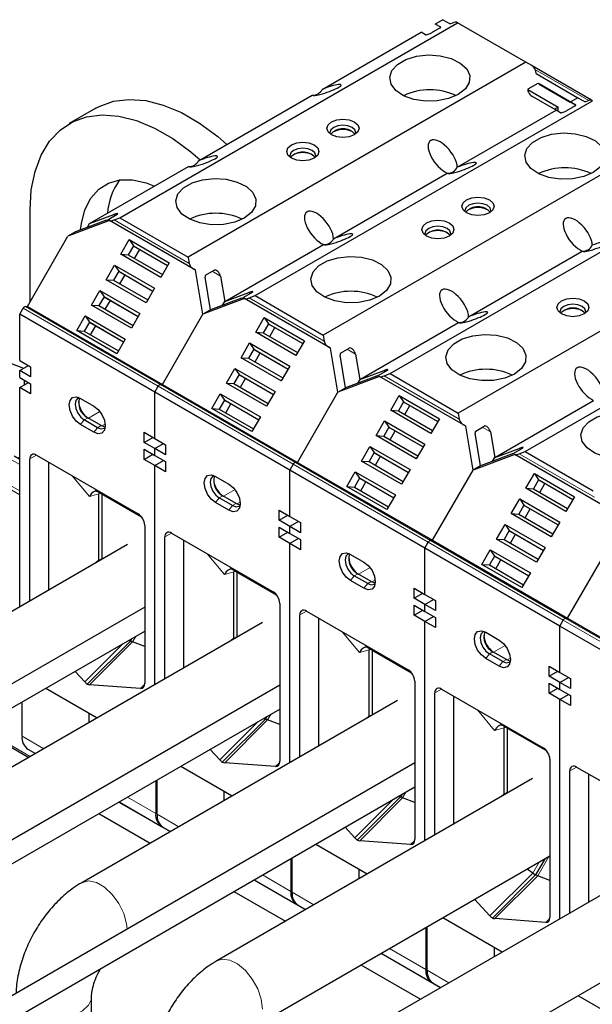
# Model space of a CAD drawing. Header units: millimetres. Extents: x 5 to 418, y 2 to 292.
# Tile 33 of 41: x 348 to 360, y 124 to 145. Entities that reach past the tile are written whole.
import ezdxf

# ---------------------------------------------------------------- set-up
doc = ezdxf.new("R2010")
doc.units = ezdxf.units.MM

msp = doc.modelspace()

# ---------------------------------------------------------------- linework, layer by layer
at = {"color": 7, "linetype": 'Continuous', "lineweight": 25}
for p, q in [((357.1412, 144.5827), (356.9812, 144.4903)), ((357.1412, 144.5827), (357.2966, 144.493)), ((357.4533, 144.5182), (357.431, 144.531)), ((350.3114, 140.3953), (357.4533, 144.5182)), ((354.5895, 143.1096), (356.6811, 144.3171)), ((356.7717, 144.2648), (356.6811, 144.3171)), ((357.085, 144.4104), (356.9032, 144.3054)), ((357.0971, 144.4234), (356.9812, 144.4903)), ((357.0976, 144.4231), (356.9812, 144.4903)), ((357.3452, 144.5112), (357.2966, 144.493)), ((358.8958, 143.6854), (357.4533, 144.5182)), ((358.8958, 143.6854), (351.7539, 139.5625)), ((359.0221, 143.6125), (358.8958, 143.6854)), ((360.2864, 142.8824), (359.0283, 143.6087)), ((359.1165, 143.4424), (359.108, 143.4935)), ((359.1165, 143.4424), (359.9979, 142.9335)), ((358.9399, 143.1057), (359.5817, 142.7352)), ((359.1336, 143.2278), (358.9518, 143.1228)), ((359.9546, 142.7736), (359.177, 143.2226)), ((359.1807, 143.2206), (359.8379, 142.8412)), ((351.9731, 141.5992), (354.3774, 142.9872)), ((353.1682, 138.7461), (360.31, 142.869)), ((359.5378, 142.6679), (359.0241, 142.9645)), ((359.9979, 142.9335), (359.8379, 142.8412)), ((359.9979, 142.9335), (360.1533, 142.8439)), ((360.2019, 142.862), (360.1533, 142.8439)), ((360.31, 142.869), (360.2877, 142.8819)), ((349.8036, 142.7108), (349.2379, 142.3842)), ((357.4462, 141.4604), (359.5378, 142.6679)), ((359.5817, 142.7352), (359.5015, 142.6889)), ((359.6284, 142.6157), (359.5378, 142.6679)), ((359.5817, 142.6426), (359.5817, 142.7352)), ((359.9417, 142.7613), (359.7599, 142.6563)), ((359.9538, 142.7743), (359.8379, 142.8412)), ((359.9543, 142.7739), (359.8379, 142.8412)), ((361.7525, 142.0363), (354.6107, 137.9134)), ((349.6694, 140.2693), (351.7611, 141.4768)), ((354.8298, 139.95), (357.2341, 141.338)), ((356.0249, 137.097), (363.1667, 141.2199)), ((348.4093, 138.618), (348.4093, 140.5529)), ((349.6694, 140.2693), (350.1831, 140.4613)), ((350.0736, 140.3628), (350.2555, 140.4678)), ((350.1851, 140.348), (350.3114, 140.3953)), ((350.3114, 140.3953), (351.7539, 139.5625)), ((364.6092, 140.3871), (357.4674, 136.2642)), ((350.0907, 140.3331), (349.2093, 140.0037)), ((350.0266, 140.3417), (349.3693, 140.096)), ((349.6245, 140.1914), (349.6694, 140.2693)), ((351.9106, 139.2825), (350.0907, 140.3331)), ((350.0907, 140.3331), (350.0993, 140.3282)), ((348.3519, 138.5186), (349.2093, 140.0037)), ((349.3693, 140.096), (349.2093, 140.0037)), ((350.3273, 139.6212), (350.5066, 139.9317)), ((350.5961, 139.7993), (350.4867, 139.6099)), ((350.5066, 139.9317), (351.355, 139.4419)), ((350.5066, 139.9317), (350.596, 139.7993)), ((350.596, 139.7993), (351.3201, 139.3813)), ((350.5961, 139.7993), (350.616, 139.7878)), ((350.616, 139.7878), (351.3201, 139.3813)), ((352.5261, 138.6201), (354.6178, 139.8276)), ((351.1757, 139.1314), (350.3273, 139.6212)), ((350.3273, 139.6212), (350.4867, 139.6099)), ((350.4867, 139.6099), (351.2107, 139.1919)), ((350.6218, 139.5319), (350.7311, 139.7213)), ((351.7539, 139.5625), (351.7762, 139.4295)), ((357.6865, 138.3009), (360.0908, 139.6889)), ((358.8816, 135.4478), (366.0234, 139.5707)), ((350.0169, 139.0837), (350.1962, 139.3942)), ((350.1962, 139.3942), (351.0447, 138.9044)), ((350.1962, 139.3942), (350.2857, 139.2618)), ((351.355, 139.4419), (351.1757, 139.1314)), ((350.2857, 139.2618), (350.1764, 139.0723)), ((350.2857, 139.2618), (351.0097, 138.8438)), ((350.2857, 139.2618), (350.3057, 139.2502)), ((350.3057, 139.2502), (351.0097, 138.8438)), ((350.3114, 138.9944), (350.4208, 139.1838)), ((351.8621, 139.3106), (351.9106, 139.2825)), ((352.066, 138.3545), (351.9106, 139.2825)), ((352.226, 138.4469), (352.1101, 139.1389)), ((352.1222, 139.1802), (352.3041, 139.2852)), ((352.4355, 139.161), (352.5261, 138.6201)), ((350.8654, 138.5939), (350.0169, 139.0837)), ((350.0169, 139.0837), (350.1763, 139.0724)), ((350.1763, 139.0724), (350.9003, 138.6544)), ((351.0447, 138.9044), (350.8654, 138.5939)), ((349.7066, 138.5461), (349.8859, 138.8566)), ((349.9754, 138.7242), (349.866, 138.5348)), ((349.8859, 138.8566), (350.7343, 138.3668)), ((349.8859, 138.8566), (349.9753, 138.7243)), ((349.9753, 138.7243), (350.6994, 138.3063)), ((349.9754, 138.7242), (349.9954, 138.7127)), ((349.9954, 138.7127), (350.6994, 138.3063)), ((352.8833, 138.6926), (352.226, 138.4469)), ((352.5261, 138.6201), (353.0398, 138.8122)), ((352.9303, 138.7137), (353.1122, 138.8187)), ((353.0418, 138.6989), (353.1682, 138.7461)), ((353.1682, 138.7461), (354.6107, 137.9134)), ((348.3102, 138.517), (348.3519, 138.5186)), ((348.3519, 138.5186), (351.2086, 136.8695)), ((350.555, 138.0563), (349.7066, 138.5461)), ((349.7066, 138.5461), (349.866, 138.5348)), ((349.866, 138.5348), (350.59, 138.1169)), ((350.0011, 138.4568), (350.1104, 138.6463)), ((352.9474, 138.684), (352.066, 138.3545)), ((352.4812, 138.5423), (352.5261, 138.6201)), ((354.7673, 137.6334), (352.9474, 138.684)), ((352.9474, 138.684), (352.956, 138.679)), ((348.1901, 138.354), (348.2629, 138.4801)), ((351.0468, 136.7048), (348.1901, 138.354)), ((348.1901, 137.3741), (348.1901, 138.354)), ((349.3963, 138.0086), (349.5755, 138.3191)), ((349.5755, 138.3191), (350.424, 137.8293)), ((349.5755, 138.3191), (349.665, 138.1867)), ((350.7343, 138.3668), (350.555, 138.0563)), ((351.2086, 136.8695), (352.066, 138.3545)), ((352.226, 138.4469), (352.066, 138.3545)), ((353.184, 137.972), (353.3633, 138.2826)), ((353.3633, 138.2826), (354.2117, 137.7928)), ((353.3633, 138.2826), (353.4527, 138.1502)), ((349.665, 138.1867), (349.5557, 137.9973)), ((349.665, 138.1867), (350.389, 137.7688)), ((349.665, 138.1867), (349.685, 138.1752)), ((349.685, 138.1752), (350.389, 137.7687)), ((349.6907, 137.9193), (349.8001, 138.1087)), ((353.4528, 138.1502), (353.3434, 137.9607)), ((353.4527, 138.1502), (354.1768, 137.7322)), ((353.4528, 138.1502), (353.4728, 138.1386)), ((353.4728, 138.1386), (354.1768, 137.7322)), ((353.4785, 137.8828), (353.5878, 138.0722)), ((355.3828, 136.971), (357.4745, 138.1785)), ((350.2447, 137.5188), (349.3963, 138.0086)), ((349.3963, 138.0086), (349.5556, 137.9973)), ((349.5556, 137.9973), (350.2797, 137.5793)), ((354.0324, 137.4822), (353.184, 137.972)), ((353.184, 137.972), (353.3434, 137.9608)), ((353.3434, 137.9608), (354.0674, 137.5428)), ((354.6107, 137.9134), (354.6329, 137.7804)), ((350.424, 137.8293), (350.2447, 137.5188)), ((352.8737, 137.4345), (353.0529, 137.745)), ((353.0529, 137.745), (353.9014, 137.2552)), ((353.0529, 137.745), (353.1424, 137.6126)), ((354.2117, 137.7928), (354.0324, 137.4822)), ((354.7188, 137.6614), (354.7673, 137.6334)), ((353.1424, 137.6126), (353.0331, 137.4232)), ((353.1424, 137.6126), (353.8664, 137.1947)), ((353.1424, 137.6126), (353.1624, 137.6011)), ((353.1624, 137.6011), (353.8664, 137.1947)), ((353.1681, 137.3452), (353.2775, 137.5346)), ((354.9227, 136.7054), (354.7673, 137.6334)), ((355.0827, 136.7978), (354.9668, 137.4897)), ((354.9789, 137.531), (355.1608, 137.636)), ((355.2923, 137.5119), (355.3828, 136.971)), ((348.2775, 137.2056), (347.7951, 137.3902)), ((348.1901, 137.3741), (348.4164, 137.2435)), ((348.1901, 137.1618), (348.374, 137.268)), ((348.4164, 137.2435), (348.4164, 137.0312)), ((353.7221, 136.9447), (352.8737, 137.4345)), ((352.8737, 137.4345), (353.033, 137.4232)), ((353.033, 137.4232), (353.7571, 137.0053)), ((353.9014, 137.2552), (353.7221, 136.9447)), ((348.1901, 137.0149), (348.1901, 137.1618)), ((348.4164, 137.0312), (348.1901, 137.1618)), ((352.5633, 136.897), (352.7426, 137.2075)), ((352.8321, 137.0751), (352.7227, 136.8857)), ((352.7426, 137.2075), (353.591, 136.7177)), ((352.7426, 137.2075), (352.832, 137.0751)), ((352.832, 137.0751), (353.5561, 136.6571)), ((352.8321, 137.0751), (352.8521, 137.0636)), ((352.8521, 137.0636), (353.5561, 136.6571)), ((355.8041, 137.0348), (354.9227, 136.7054)), ((355.74, 137.0434), (355.0827, 136.7978)), ((355.3828, 136.971), (355.8965, 137.163)), ((355.787, 137.0645), (355.9689, 137.1695)), ((357.624, 135.9842), (355.8041, 137.0348)), ((355.8041, 137.0348), (355.8127, 137.0299)), ((355.8985, 137.0498), (356.0249, 137.097)), ((356.0249, 137.097), (357.4674, 136.2642)), ((348.1901, 137.0149), (348.4164, 136.8842)), ((348.1901, 136.8026), (348.374, 136.9087)), ((348.2927, 136.8618), (348.2885, 136.9581)), ((348.4164, 136.8842), (348.4164, 136.6719)), ((351.0468, 136.7048), (351.1197, 136.831)), ((351.1669, 136.8678), (351.2086, 136.8695)), ((351.2086, 136.8695), (354.0653, 135.2203)), ((353.4118, 136.4072), (352.5633, 136.897)), ((352.5633, 136.897), (352.7227, 136.8857)), ((352.7227, 136.8857), (353.4467, 136.4677)), ((352.8578, 136.8077), (352.9671, 136.9971)), ((355.3828, 136.971), (355.3379, 136.8931)), ((348.1901, 132.1658), (348.1901, 136.8026)), ((348.4164, 136.6719), (348.1901, 136.8026)), ((353.9035, 135.0557), (351.0468, 136.7048)), ((351.0468, 135.725), (351.0468, 136.7048)), ((352.253, 136.3594), (352.4322, 136.67)), ((352.4322, 136.67), (353.2807, 136.1802)), ((352.4322, 136.67), (352.5217, 136.5376)), ((353.591, 136.7177), (353.4118, 136.4072)), ((354.0653, 135.2203), (354.9227, 136.7054)), ((354.9227, 136.7054), (355.0827, 136.7978)), ((356.0407, 136.3229), (356.22, 136.6334)), ((356.22, 136.6334), (357.0684, 136.1436)), ((356.22, 136.6334), (356.3094, 136.501)), ((349.4771, 136.5731), (349.7599, 136.4098)), ((352.5217, 136.5376), (352.4124, 136.3481)), ((352.5217, 136.5376), (353.2457, 136.1196)), ((352.5217, 136.5376), (352.5417, 136.526)), ((352.5417, 136.526), (353.2457, 136.1196)), ((352.5474, 136.2702), (352.6568, 136.4596)), ((356.3095, 136.501), (356.2001, 136.3116)), ((356.3094, 136.501), (357.0335, 136.0831)), ((356.3095, 136.501), (356.3295, 136.4895)), ((356.3295, 136.4895), (357.0335, 136.0831)), ((356.3352, 136.2336), (356.4445, 136.423)), ((358.2395, 135.3219), (360.3312, 136.5293)), ((353.1014, 135.8696), (352.253, 136.3594)), ((352.253, 136.3594), (352.4123, 136.3482)), ((352.4123, 136.3482), (353.1364, 135.9302)), ((356.8892, 135.8331), (356.0407, 136.3229)), ((356.0407, 136.3229), (356.2001, 136.3116)), ((356.2001, 136.3116), (356.9241, 135.8936)), ((357.4674, 136.2642), (357.4896, 136.1312)), ((349.7599, 135.8564), (349.4771, 136.0197)), ((349.8381, 135.9538), (349.5553, 136.117)), ((349.9141, 135.9976), (349.6312, 136.1609)), ((353.2807, 136.1802), (353.1014, 135.8696)), ((355.7304, 135.7854), (355.9096, 136.0959)), ((355.9096, 136.0959), (356.7581, 135.6061)), ((355.9096, 136.0959), (355.9991, 135.9635)), ((357.0684, 136.1436), (356.8892, 135.8331)), ((357.5755, 136.0123), (357.624, 135.9842)), ((357.7794, 135.0562), (357.624, 135.9842)), ((357.8356, 135.8819), (358.0175, 135.9869)), ((350.8206, 135.8556), (351.0468, 135.725)), ((350.8206, 135.6433), (350.8206, 135.8556)), ((356.5788, 135.2956), (355.7304, 135.7854)), ((355.7304, 135.7854), (355.8897, 135.7741)), ((355.9991, 135.9635), (355.8898, 135.7741)), ((355.9991, 135.9635), (356.7231, 135.5455)), ((355.9991, 135.9635), (356.0191, 135.9519)), ((356.0191, 135.9519), (356.7231, 135.5455)), ((356.0248, 135.6961), (356.1342, 135.8855)), ((357.9394, 135.1486), (357.8236, 135.8406)), ((358.149, 135.8627), (358.2395, 135.3219)), ((350.8206, 135.6433), (351.0044, 135.7495)), ((351.0468, 135.5127), (350.8206, 135.6433)), ((351.0468, 135.725), (351.2731, 135.5944)), ((351.0468, 135.5127), (351.2307, 135.6188)), ((351.2731, 135.5944), (351.2731, 135.3821)), ((355.8897, 135.7741), (356.6138, 135.3561)), ((356.7581, 135.6061), (356.5788, 135.2956)), ((348.5437, 135.3736), (350.6933, 134.1327)), ((350.8206, 135.4963), (351.0468, 135.3657)), ((350.8206, 135.284), (350.8206, 135.4963)), ((350.8206, 135.284), (351.0044, 135.3902)), ((351.0468, 135.3657), (351.0468, 135.5127)), ((351.2731, 135.3821), (351.0468, 135.5127)), ((351.0468, 135.3657), (351.2731, 135.2351)), ((355.42, 135.2478), (355.5993, 135.5584)), ((355.6888, 135.4259), (355.5794, 135.2365)), ((355.5993, 135.5584), (356.4478, 135.0686)), ((355.5993, 135.5584), (355.6888, 135.426)), ((355.6888, 135.426), (356.4128, 135.008)), ((355.6888, 135.4259), (355.7088, 135.4144)), ((355.7088, 135.4144), (356.4128, 135.008)), ((358.6608, 135.3857), (357.7794, 135.0562)), ((358.5967, 135.3943), (357.9394, 135.1486)), ((358.2395, 135.3219), (358.7533, 135.5139)), ((358.6437, 135.4154), (358.8256, 135.5204)), ((360.4807, 134.3351), (358.6608, 135.3857)), ((358.6608, 135.3857), (358.6694, 135.3808)), ((358.7552, 135.4006), (358.8816, 135.4478)), ((358.8816, 135.4478), (360.3241, 134.6151)), ((348.0704, 135.3563), (348.1901, 135.2872)), ((348.1901, 135.3269), (348.1503, 135.3102)), ((348.4023, 132.2883), (348.4023, 135.292)), ((348.806, 132.5214), (348.806, 135.2222)), ((351.0468, 135.1534), (350.8206, 135.284)), ((351.0468, 135.1534), (351.2307, 135.2596)), ((351.0468, 130.5167), (351.0468, 135.1534)), ((351.2731, 135.0228), (351.0468, 135.1534)), ((351.2731, 135.2351), (351.2731, 135.0228)), ((353.9764, 135.1818), (353.9035, 135.0557)), ((354.0653, 135.2203), (354.0236, 135.2187)), ((354.0653, 135.2203), (356.922, 133.5712)), ((356.2685, 134.758), (355.42, 135.2478)), ((355.42, 135.2478), (355.5794, 135.2366)), ((355.5794, 135.2366), (356.3034, 134.8186)), ((355.7145, 135.1586), (355.8239, 135.348)), ((358.1946, 135.244), (358.2395, 135.3219)), ((353.9035, 134.0758), (353.9035, 135.0557)), ((356.7603, 133.4065), (353.9035, 135.0557)), ((355.1097, 134.7103), (355.289, 135.0208)), ((355.289, 135.0208), (356.1374, 134.531)), ((355.289, 135.0208), (355.3784, 134.8884)), ((356.4478, 135.0686), (356.2685, 134.758)), ((356.922, 133.5712), (357.7794, 135.0562)), ((357.9394, 135.1486), (357.7794, 135.0562)), ((358.8974, 134.6738), (359.0767, 134.9843)), ((359.0767, 134.9843), (359.9252, 134.4945)), ((359.0767, 134.9843), (359.1662, 134.8519)), ((352.3338, 134.924), (352.6166, 134.7607)), ((355.3785, 134.8884), (355.2691, 134.699)), ((355.3784, 134.8884), (356.1024, 134.4705)), ((355.3785, 134.8884), (355.3984, 134.8769)), ((355.3984, 134.8769), (356.1024, 134.4705)), ((355.4042, 134.621), (355.5135, 134.8104)), ((359.1662, 134.8519), (359.0568, 134.6624)), ((359.1662, 134.8519), (359.8902, 134.4339)), ((359.1662, 134.8519), (359.1862, 134.8403)), ((359.1862, 134.8403), (359.8902, 134.4339)), ((359.1919, 134.5845), (359.3013, 134.7739)), ((349.8623, 134.5878), (350.768, 134.0649)), ((349.8659, 133.1586), (349.8659, 134.5528)), ((349.9366, 133.1888), (349.9366, 134.5448)), ((355.9581, 134.2205), (355.1097, 134.7103)), ((355.1097, 134.7103), (355.2691, 134.699)), ((355.2691, 134.699), (355.9931, 134.281)), ((356.1374, 134.531), (355.9581, 134.2205)), ((359.7459, 134.184), (358.8974, 134.6738)), ((358.8974, 134.6738), (359.0568, 134.6625)), ((359.0568, 134.6625), (359.7808, 134.2445)), ((352.6166, 134.2073), (352.3338, 134.3706)), ((352.6948, 134.3046), (352.412, 134.4679)), ((352.7708, 134.3485), (352.488, 134.5117)), ((358.5871, 134.1362), (358.7664, 134.4467)), ((358.7664, 134.4467), (359.6148, 133.9569)), ((358.7664, 134.4467), (358.8558, 134.3144)), ((359.9252, 134.4945), (359.7459, 134.184)), ((353.6773, 134.2065), (353.9035, 134.0758)), ((353.6773, 133.9942), (353.6773, 134.2065)), ((359.4355, 133.6464), (358.5871, 134.1362)), ((358.5871, 134.1362), (358.7465, 134.1249)), ((358.8559, 134.3143), (358.7465, 134.1249)), ((358.7465, 134.1249), (359.4705, 133.707)), ((358.8558, 134.3144), (359.5798, 133.8964)), ((358.8559, 134.3143), (358.8758, 134.3028)), ((358.8758, 134.3028), (359.5798, 133.8964)), ((358.8816, 134.0469), (358.9909, 134.2364)), ((353.6773, 133.9942), (353.8612, 134.1003)), ((353.9035, 133.8635), (353.6773, 133.9942)), ((353.9035, 134.0758), (354.1298, 133.9452)), ((354.0874, 133.9697), (353.9035, 133.8635)), ((354.1298, 133.9452), (354.1298, 133.7329)), ((358.2767, 133.5987), (358.456, 133.9092)), ((358.456, 133.9092), (359.3045, 133.4194)), ((358.456, 133.9092), (358.5455, 133.7768)), ((359.6148, 133.9569), (359.4355, 133.6464)), ((350.8347, 133.8878), (350.8347, 130.547)), ((351.4004, 133.7245), (353.55, 132.4836)), ((353.6773, 133.8472), (353.9035, 133.7166)), ((353.6773, 133.6349), (353.6773, 133.8472)), ((353.6773, 133.6349), (353.8612, 133.741)), ((353.9035, 133.7166), (353.9035, 133.8635)), ((354.1298, 133.7329), (353.9035, 133.8635)), ((353.9035, 133.7166), (354.1298, 133.5859)), ((358.5455, 133.7768), (358.4362, 133.5874)), ((358.5455, 133.7768), (359.2695, 133.3589)), ((358.5455, 133.7768), (358.5655, 133.7653)), ((358.5655, 133.7653), (359.2695, 133.3588)), ((358.5712, 133.5094), (358.6806, 133.6988)), ((351.259, 130.6392), (351.259, 133.6428)), ((351.6627, 130.8722), (351.6627, 133.5731)), ((353.9035, 133.5043), (353.6773, 133.6349)), ((354.0874, 133.6104), (353.9035, 133.5043)), ((353.9035, 128.8708), (353.9035, 133.5043)), ((354.1298, 133.3736), (353.9035, 133.5043)), ((354.1298, 133.5859), (354.1298, 133.3736)), ((356.7603, 133.4065), (356.8331, 133.5327)), ((356.8803, 133.5696), (356.922, 133.5712)), ((356.922, 133.5712), (359.7788, 131.922)), ((359.1252, 133.1089), (358.2767, 133.5987)), ((358.2767, 133.5987), (358.4361, 133.5874)), ((358.4361, 133.5874), (359.1601, 133.1694)), ((350.4701, 133.482), (343.7877, 129.6244)), ((359.617, 131.7574), (356.7603, 133.4065)), ((356.7603, 132.4267), (356.7603, 133.4065)), ((357.9664, 133.0612), (358.1457, 133.3717)), ((358.1457, 133.3717), (358.9941, 132.8819)), ((358.1457, 133.3717), (358.2351, 133.2393)), ((359.3045, 133.4194), (359.1252, 133.1089)), ((359.7788, 131.922), (360.6362, 133.4071)), ((349.8659, 133.1586), (349.8654, 133.1477)), ((349.9366, 133.1888), (349.9371, 133.176)), ((355.1905, 133.2748), (355.4733, 133.1116)), ((358.2352, 133.2393), (358.1258, 133.0498)), ((358.2351, 133.2393), (358.9592, 132.8213)), ((358.2352, 133.2393), (358.2551, 133.2277)), ((358.2551, 133.2277), (358.9592, 132.8213)), ((358.2609, 132.9719), (358.3702, 133.1613)), ((352.719, 132.9386), (353.6247, 132.4158)), ((352.7226, 131.5094), (352.7226, 132.9037)), ((352.7934, 131.5397), (352.7934, 132.8957)), ((355.6275, 132.6993), (355.3447, 132.8626)), ((358.8148, 132.5714), (357.9664, 133.0612)), ((357.9664, 133.0612), (358.1258, 133.0499)), ((358.1258, 133.0499), (358.8498, 132.6319)), ((358.9941, 132.8819), (358.8148, 132.5714)), ((355.4733, 132.5581), (355.1905, 132.7214)), ((355.5516, 132.6555), (355.2687, 132.8187)), ((356.534, 132.5573), (356.7603, 132.4267)), ((356.534, 132.345), (356.534, 132.5573)), ((356.534, 132.345), (356.7179, 132.4512)), ((353.6914, 132.2386), (353.6914, 128.8979)), ((356.7603, 132.2144), (356.534, 132.345)), ((356.7603, 132.4267), (356.9865, 132.2961)), ((356.7603, 132.2144), (356.9441, 132.3205)), ((356.9865, 132.2961), (356.9865, 132.0838)), ((350.8347, 132.1574), (341.7161, 126.8934)), ((354.2571, 132.0754), (356.4067, 130.8344)), ((356.534, 132.198), (356.7603, 132.0674)), ((356.534, 131.9857), (356.534, 132.198)), ((356.534, 131.9857), (356.7179, 132.0919)), ((356.7603, 132.0674), (356.7603, 132.2144)), ((356.9865, 132.0838), (356.7603, 132.2144)), ((356.7603, 132.0674), (356.9865, 131.9368)), ((353.3268, 131.8329), (346.6446, 127.9753)), ((354.1157, 128.9933), (354.1157, 131.9937)), ((354.5194, 129.2263), (354.5194, 131.9239)), ((356.7603, 131.8551), (356.534, 131.9857)), ((356.7603, 131.8551), (356.9441, 131.9613)), ((356.7603, 127.2184), (356.7603, 131.8551)), ((356.9865, 131.7245), (356.7603, 131.8551)), ((356.9865, 131.9368), (356.9865, 131.7245)), ((359.617, 131.7574), (359.6898, 131.8835)), ((359.737, 131.9204), (359.7788, 131.922)), ((359.7788, 131.922), (362.6355, 130.2729)), ((341.9361, 126.5123), (350.8347, 131.6494)), ((358.0472, 131.6257), (358.33, 131.4624)), ((362.4737, 130.1083), (359.617, 131.7574)), ((359.617, 130.7776), (359.617, 131.7574)), ((350.5345, 131.4414), (349.6185, 130.5276)), ((350.5067, 131.46), (350.5345, 131.4414)), ((350.5645, 131.4934), (350.5345, 131.4414)), ((350.5774, 131.4222), (350.5345, 131.4414)), ((350.8347, 131.3229), (350.5774, 131.4222)), ((352.7226, 131.5094), (352.7221, 131.4986)), ((352.7221, 131.4986), (352.7238, 131.4848)), ((352.7934, 131.5397), (352.7939, 131.5252)), ((355.5757, 131.2895), (356.4814, 130.7666)), ((355.5794, 129.8603), (355.5794, 131.2545)), ((355.6501, 129.8905), (355.6501, 131.2466)), ((358.4842, 131.0502), (358.2014, 131.2134)), ((358.33, 130.909), (358.0472, 131.0723)), ((358.4083, 131.0063), (358.1254, 131.1696)), ((349.567, 130.5764), (349.3612, 130.7987)), ((359.3907, 130.9082), (359.617, 130.7776)), ((359.3907, 130.6959), (359.3907, 130.9082)), ((359.3907, 130.6959), (359.5746, 130.802)), ((356.5481, 130.5895), (356.5481, 127.2487)), ((359.617, 130.5653), (359.3907, 130.6959)), ((359.617, 130.7776), (359.8432, 130.6469)), ((359.617, 130.5653), (359.8008, 130.6714)), ((359.8432, 130.6469), (359.8432, 130.4346)), ((353.6914, 130.5083), (344.5728, 125.2442)), ((348.7422, 130.4414), (349.8293, 129.8138)), ((350.7468, 130.4369), (349.67, 130.517)), ((357.1138, 130.4262), (359.2634, 129.1853)), ((359.3907, 130.5489), (359.617, 130.4183)), ((359.3907, 130.3366), (359.3907, 130.5489)), ((359.3907, 130.3366), (359.5746, 130.4428)), ((359.617, 130.4183), (359.617, 130.5653)), ((359.8432, 130.4346), (359.617, 130.5653)), ((359.617, 130.4183), (359.8432, 130.2877)), ((356.1835, 130.187), (349.5013, 126.3295)), ((356.9724, 127.3409), (356.9724, 130.3445)), ((357.3761, 127.5739), (357.3761, 130.2748)), ((359.617, 130.206), (359.3907, 130.3366)), ((359.617, 130.206), (359.8008, 130.3121)), ((359.617, 125.5693), (359.617, 130.206)), ((359.8432, 130.0754), (359.617, 130.206)), ((359.8432, 130.2877), (359.8432, 130.0754)), ((344.7928, 124.8632), (353.6914, 130.0002)), ((348.2397, 129.4283), (348.2397, 130.1513)), ((349.6539, 129.9151), (349.6539, 129.7125)), ((349.6539, 129.9151), (349.6539, 129.7125)), ((353.3912, 129.7922), (352.4752, 128.8784)), ((353.3634, 129.8109), (353.3912, 129.7922)), ((353.4212, 129.8442), (353.3912, 129.7922)), ((353.4341, 129.7731), (353.3912, 129.7922)), ((353.6914, 129.6737), (353.4341, 129.7731)), ((355.5794, 129.8603), (355.5788, 129.8494)), ((355.6501, 129.8905), (355.6504, 129.8792)), ((358.4324, 129.6403), (359.3381, 129.1175)), ((358.4361, 128.2111), (358.4361, 129.6054)), ((358.5068, 128.2414), (358.5068, 129.5974)), ((347.73, 129.3576), (348.3845, 128.9798)), ((348.3639, 129.1536), (348.5248, 129.0607)), ((352.4237, 128.9273), (352.2179, 129.1496)), ((359.4048, 128.9403), (359.4048, 125.5996)), ((356.5481, 128.8624), (347.4295, 123.5984)), ((351.5989, 128.7922), (352.6832, 128.1663)), ((353.6036, 128.7877), (352.5267, 128.8678)), ((359.9705, 128.7771), (362.1201, 127.5361)), ((351.0964, 127.7792), (351.0964, 128.5021)), ((359.0402, 128.5346), (352.358, 124.677)), ((359.8291, 125.6917), (359.8291, 128.6954)), ((360.2328, 125.9248), (360.2328, 128.6256)), ((347.6495, 123.2173), (356.5481, 128.3543)), ((351.0681, 128.4858), (351.0681, 127.7955)), ((352.5106, 128.2659), (352.5106, 128.0667)), ((352.5106, 128.2659), (352.5106, 128.0667)), ((356.2479, 128.1431), (355.3319, 127.2293)), ((356.2175, 128.1635), (356.2479, 128.1431)), ((356.2808, 128.2), (356.2479, 128.1431)), ((356.2908, 128.1239), (356.2479, 128.1431)), ((356.5481, 128.0246), (356.2908, 128.1239)), ((358.4361, 128.2111), (358.4355, 128.2003)), ((358.4355, 128.2003), (358.4372, 128.1865)), ((358.5068, 128.2414), (358.5073, 128.227)), ((350.2902, 128.0368), (351.3745, 127.4108)), ((350.2944, 128.0392), (351.1924, 127.5208)), ((349.8659, 127.7918), (350.9502, 127.1659)), ((351.2207, 127.5044), (351.3787, 127.4132)), ((355.2804, 127.2781), (355.0726, 127.5026)), ((354.4528, 127.1447), (355.5427, 126.5155)), ((356.4603, 127.1386), (355.3834, 127.2187)), ((353.158, 123.2914), (359.4048, 126.8976)), ((353.9248, 126.8399), (353.9248, 126.1463)), ((353.9531, 126.13), (353.9531, 126.8563)), ((361.8969, 126.8854), (355.2147, 123.0279)), ((359.3041, 126.8395), (359.1046, 126.4939)), ((355.3673, 126.6168), (355.3673, 126.4143)), ((355.3673, 126.6168), (355.3673, 126.4143)), ((359.0446, 126.5342), (358.9227, 126.6193)), ((359.1046, 126.4939), (358.1886, 125.5801)), ((359.0446, 126.5342), (359.1046, 126.4939)), ((359.1475, 126.4748), (359.1046, 126.4939)), ((359.4048, 126.3755), (359.1475, 126.4748)), ((353.1441, 126.3892), (354.234, 125.76)), ((353.1483, 126.3917), (354.0491, 125.8716)), ((352.7198, 126.1443), (353.8097, 125.5151)), ((354.0774, 125.8553), (354.2382, 125.7625)), ((358.1371, 125.629), (357.8133, 125.9788)), ((357.1428, 125.5918), (358.3994, 124.8664)), ((356.7815, 125.3832), (356.7815, 124.4972)), ((356.8098, 124.4809), (356.8098, 125.3995)), ((359.317, 125.4894), (358.2401, 125.5695)), ((356.0147, 121.6422), (362.2615, 125.2485)), ((358.224, 124.9676), (358.224, 124.7651)), ((358.224, 124.9676), (358.224, 124.7651)), ((355.8342, 124.8363), (357.0908, 124.1109)), ((355.8383, 124.8387), (356.9058, 124.2225)), ((355.4098, 124.5913), (356.6664, 123.8659)), ((356.9341, 124.2062), (357.0949, 124.1133)), ((349.7113, 119.9997), (349.7113, 123.922)), ((359.9995, 123.9426), (361.2533, 123.2189))]:
    msp.add_line(p, q, dxfattribs=at)
at = {"color": 7, "linetype": 'Continuous', "lineweight": 18}
for p, q in [((360.2282, 142.8711), (359.0989, 143.523)), ((350.2137, 140.4437), (350.1831, 140.4613)), ((351.8621, 139.3106), (350.0993, 140.3282)), ((351.7762, 139.4295), (350.1851, 140.348)), ((352.2623, 139.261), (352.4355, 139.161)), ((353.0704, 138.7945), (353.0398, 138.8122)), ((354.6329, 137.7804), (353.0418, 138.6989)), ((351.1669, 136.8678), (348.3102, 138.517)), ((354.7188, 137.6614), (352.956, 138.679)), ((348.2629, 138.4801), (351.1197, 136.831)), ((355.119, 137.6119), (355.2923, 137.5119)), ((357.5755, 136.0123), (355.8127, 137.0299)), ((355.9271, 137.1454), (355.8965, 137.163)), ((357.4896, 136.1312), (355.8985, 137.0498)), ((351.1197, 136.831), (353.9764, 135.1818)), ((354.0236, 135.2187), (351.1669, 136.8678)), ((349.8881, 136.2929), (349.6454, 136.1527)), ((349.5553, 136.117), (349.4771, 136.0197)), ((349.6312, 136.1609), (349.5553, 136.117)), ((349.8381, 135.9538), (349.9141, 135.9976)), ((349.9288, 135.9898), (349.9977, 136.0296)), ((349.7599, 135.8564), (349.8381, 135.9538)), ((357.9757, 135.9628), (358.149, 135.8627)), ((348.5437, 135.3736), (348.4023, 135.292)), ((360.4322, 134.3631), (358.6694, 135.3808)), ((358.7838, 135.4962), (358.7533, 135.5139)), ((360.3464, 134.4821), (358.7552, 135.4006)), ((348.1901, 135.1717), (347.9704, 135.2986)), ((353.9764, 135.1818), (356.8331, 133.5327)), ((356.8803, 133.5696), (354.0236, 135.2187)), ((348.1901, 134.5349), (347.7092, 134.8125)), ((347.73, 134.8822), (348.1901, 134.6165)), ((349.6664, 134.4991), (349.3012, 134.9363)), ((349.8659, 134.5528), (349.6664, 134.4991)), ((349.778, 134.6611), (349.8227, 134.6075)), ((349.8944, 134.5692), (349.8659, 134.5528)), ((352.7449, 134.6437), (352.5021, 134.5036)), ((352.412, 134.4679), (352.3338, 134.3706)), ((352.488, 134.5117), (352.412, 134.4679)), ((352.6948, 134.3046), (352.7708, 134.3485)), ((352.7855, 134.3406), (352.8544, 134.3804)), ((352.6166, 134.2073), (352.6948, 134.3046)), ((351.4004, 133.7245), (351.259, 133.6428)), ((356.8331, 133.5327), (359.6898, 131.8835)), ((359.737, 131.9204), (356.8803, 133.5696)), ((352.5231, 132.85), (352.1579, 133.2872)), ((349.7956, 133.0927), (349.8659, 133.1586)), ((349.8654, 133.1477), (349.9366, 133.1888)), ((352.7226, 132.9037), (352.5231, 132.85)), ((352.6347, 133.012), (352.6794, 132.9584)), ((352.7511, 132.9201), (352.7226, 132.9037)), ((355.3447, 132.8626), (355.2687, 132.8187)), ((355.6016, 132.9946), (355.3588, 132.8544)), ((355.2687, 132.8187), (355.1905, 132.7214)), ((355.4733, 132.5581), (355.5516, 132.6555)), ((355.5516, 132.6555), (355.6275, 132.6993)), ((355.6422, 132.6915), (355.7112, 132.7313)), ((354.2571, 132.0753), (354.1157, 131.9937)), ((359.6898, 131.8835), (362.5465, 130.2344)), ((362.5937, 130.2713), (359.737, 131.9204)), ((355.3798, 131.2008), (355.0146, 131.638)), ((350.5774, 131.4222), (349.67, 130.517)), ((350.5774, 131.4222), (350.6455, 131.5401)), ((352.6523, 131.4435), (352.7226, 131.5094)), ((352.7221, 131.4986), (352.7934, 131.5397)), ((349.567, 130.5764), (350.3786, 131.3861)), ((355.5794, 131.2545), (355.3798, 131.2008)), ((355.4914, 131.3628), (355.5361, 131.3092)), ((355.6078, 131.271), (355.5794, 131.2545)), ((358.2014, 131.2134), (358.1254, 131.1696)), ((358.4583, 131.3454), (358.2155, 131.2053)), ((358.1254, 131.1696), (358.0472, 131.0723)), ((358.33, 130.909), (358.4083, 131.0063)), ((358.4083, 131.0063), (358.4842, 131.0502)), ((358.4989, 131.0423), (358.5679, 131.0821)), ((350.7468, 130.4369), (350.8333, 130.5231)), ((357.1138, 130.4262), (356.9724, 130.3445)), ((358.2365, 129.5517), (357.8713, 129.9889)), ((352.4237, 128.9273), (353.2353, 129.7369)), ((353.4341, 129.7731), (352.5267, 128.8678)), ((353.4341, 129.7731), (353.5022, 129.891)), ((355.5181, 129.8029), (355.5794, 129.8603)), ((355.5788, 129.8494), (355.6501, 129.8905)), ((358.4361, 129.6054), (358.2365, 129.5517)), ((358.3481, 129.7137), (358.3929, 129.6601)), ((358.4645, 129.6218), (358.4361, 129.6054)), ((347.7092, 129.4034), (348.4138, 128.9967)), ((348.7006, 129.1622), (348.2397, 129.4283)), ((353.6036, 128.7877), (353.69, 128.8739)), ((359.9705, 128.7771), (359.8291, 128.6954)), ((350.4702, 128.1406), (351.0681, 127.7955)), ((355.2804, 127.2781), (356.0998, 128.0955)), ((356.2908, 128.1239), (355.3834, 127.2187)), ((356.2908, 128.1239), (356.3617, 128.2467)), ((358.3658, 128.1452), (358.4361, 128.2111)), ((358.4355, 128.2003), (358.5068, 128.2414)), ((351.5544, 127.5147), (351.0964, 127.7792)), ((356.4603, 127.1386), (356.5467, 127.2248)), ((359.1475, 126.4748), (359.3851, 126.8862)), ((359.1791, 126.7673), (359.0446, 126.5342)), ((353.3241, 126.4931), (353.9248, 126.1463)), ((358.1371, 125.629), (359.0446, 126.5342)), ((359.1475, 126.4748), (358.2401, 125.5695)), ((354.414, 125.8639), (353.9531, 126.13)), ((359.317, 125.4894), (359.4034, 125.5757)), ((356.0141, 124.9402), (356.7815, 124.4972)), ((357.2707, 124.2148), (356.8098, 124.4809))]:
    msp.add_line(p, q, dxfattribs=at)
at = {"color": 7, "linetype": 'Continuous', "lineweight": 25, "flags": 128}
for points in [[(357.4674, 142.9996), (357.2635, 142.9128), (357.0244, 142.8645), (356.7712, 142.859), (356.5265, 142.8969), (356.3119, 142.9747), (356.1466, 143.0855), (356.0453, 143.2196), (356.017, 143.365), (356.0641, 143.5087), (356.1825, 143.638), (356.3616, 143.7414), (356.5856, 143.8098), (356.8346, 143.837), (357.0864, 143.8206), (357.3186, 143.7621), (357.5106, 143.6667), (357.6454, 143.5428), (357.711, 143.4015), (357.7015, 143.2554), (357.6179, 143.1173), (357.4674, 142.9996)], [(349.8036, 142.7108), (349.8728, 142.7481), (350.1723, 142.8566), (350.5021, 142.8978), (350.8562, 142.871), (351.2279, 142.7767), (351.6104, 142.6166), (351.9964, 142.3937), (352.3789, 142.1122), (352.5728, 141.9454)], [(348.4093, 140.5529), (348.4356, 140.9824), (348.5142, 141.3735), (348.6434, 141.7189), (348.821, 142.0122), (349.0437, 142.2479), (349.3072, 142.4216), (349.6066, 142.53), (349.9364, 142.5712), (350.2905, 142.5444), (350.6622, 142.4501), (351.0447, 142.29), (351.4307, 142.0672), (351.8132, 141.7857), (352.0071, 141.6188)], [(354.7875, 142.4241), (354.8978, 142.4666), (355.0279, 142.4816), (355.158, 142.4666), (355.2683, 142.4241), (355.342, 142.3604), (355.3679, 142.2853), (355.342, 142.2102), (355.2683, 142.1465), (355.158, 142.1039), (355.0279, 142.089), (354.8978, 142.1039), (354.7875, 142.1465), (354.7138, 142.2102), (354.6879, 142.2853), (354.7138, 142.3604), (354.7875, 142.4241)], [(354.8334, 142.3056), (354.7738, 142.2541), (354.7529, 142.1933), (354.7567, 142.1668)], [(355.299, 142.1668), (355.3029, 142.1933), (355.2819, 142.2541), (355.2223, 142.3056), (355.1331, 142.34), (355.0279, 142.3521), (354.9226, 142.34), (354.8334, 142.3056)], [(360.3241, 141.3505), (360.1202, 141.2636), (359.8811, 141.2153), (359.6279, 141.2098), (359.3832, 141.2477), (359.1686, 141.3255), (359.0034, 141.4364), (358.902, 141.5705), (358.8737, 141.7158), (358.9208, 141.8595), (359.0392, 141.9888), (359.2183, 142.0923), (359.4423, 142.1606), (359.6913, 142.1878), (359.9431, 142.1714), (360.1753, 142.1129), (360.3673, 142.0175), (360.5021, 141.8937), (360.5677, 141.7524), (360.5583, 141.6062), (360.4746, 141.4682), (360.3241, 141.3505)], [(353.9389, 141.9342), (354.0492, 141.9768), (354.1794, 141.9917), (354.3095, 141.9768), (354.4198, 141.9342), (354.4935, 141.8705), (354.5194, 141.7954), (354.4935, 141.7203), (354.4198, 141.6566), (354.3095, 141.6141), (354.1794, 141.5991), (354.0492, 141.6141), (353.9389, 141.6566), (353.8652, 141.7203), (353.8394, 141.7954), (353.8652, 141.8705), (353.9389, 141.9342)], [(353.9849, 141.8158), (353.9253, 141.7643), (353.9044, 141.7035), (353.9082, 141.677)], [(354.4505, 141.677), (354.4544, 141.7035), (354.4334, 141.7643), (354.3738, 141.8158), (354.2846, 141.8502), (354.1794, 141.8623), (354.0741, 141.8502), (353.9849, 141.8158)], [(349.4786, 140.1369), (349.4954, 140.2709), (349.5709, 140.5623), (349.6944, 140.8065), (349.8623, 140.9964), (350.0698, 141.1266), (350.3109, 141.1934), (350.5786, 141.1947), (350.8653, 141.1306), (351.0421, 141.0618)], [(352.9419, 140.3871), (352.7381, 140.3003), (352.4989, 140.252), (352.2457, 140.2465), (352.001, 140.2843), (351.7864, 140.3622), (351.6212, 140.473), (351.5198, 140.6071), (351.4915, 140.7524), (351.5386, 140.8962), (351.657, 141.0255), (351.8361, 141.1289), (352.0601, 141.1973), (352.3091, 141.2244), (352.5609, 141.2081), (352.7931, 141.1496), (352.9852, 141.0542), (353.12, 140.9303), (353.1855, 140.789), (353.1761, 140.6429), (353.0924, 140.5048), (352.9419, 140.3871)], [(357.6442, 140.7749), (357.7545, 140.8175), (357.8846, 140.8324), (358.0147, 140.8175), (358.125, 140.7749), (358.1987, 140.7112), (358.2246, 140.6361), (358.1987, 140.561), (358.125, 140.4973), (358.0147, 140.4548), (357.8846, 140.4399), (357.7545, 140.4548), (357.6442, 140.4973), (357.5705, 140.561), (357.5446, 140.6361), (357.5705, 140.7112), (357.6442, 140.7749)], [(357.6901, 140.6565), (357.6305, 140.605), (357.6096, 140.5442), (357.6135, 140.5177)], [(358.1557, 140.5177), (358.1596, 140.5442), (358.1387, 140.605), (358.079, 140.6565), (357.9898, 140.6909), (357.8846, 140.703), (357.7794, 140.6909), (357.6901, 140.6565)], [(356.7956, 140.2851), (356.906, 140.3276), (357.0361, 140.3426), (357.1662, 140.3276), (357.2765, 140.2851), (357.3502, 140.2214), (357.3761, 140.1463), (357.3502, 140.0712), (357.2765, 140.0075), (357.1662, 139.9649), (357.0361, 139.95), (356.906, 139.9649), (356.7956, 140.0075), (356.7219, 140.0712), (356.6961, 140.1463), (356.7219, 140.2214), (356.7956, 140.2851)], [(356.8416, 140.1666), (356.782, 140.1151), (356.7611, 140.0544), (356.7649, 140.0279)], [(357.3072, 140.0279), (357.3111, 140.0544), (357.2901, 140.1151), (357.2305, 140.1666), (357.1413, 140.201), (357.0361, 140.2131), (356.9308, 140.201), (356.8416, 140.1666)], [(355.7986, 138.738), (355.5948, 138.6511), (355.3556, 138.6028), (355.1024, 138.5973), (354.8577, 138.6352), (354.6431, 138.713), (354.4779, 138.8239), (354.3766, 138.958), (354.3482, 139.1033), (354.3953, 139.247), (354.5137, 139.3763), (354.6928, 139.4798), (354.9169, 139.5481), (355.1658, 139.5753), (355.4176, 139.5589), (355.6498, 139.5004), (355.8419, 139.405), (355.9767, 139.2812), (356.0422, 139.1399), (356.0328, 138.9937), (355.9491, 138.8557), (355.7986, 138.738)], [(359.6524, 138.6359), (359.7627, 138.6785), (359.8928, 138.6934), (360.0229, 138.6785), (360.1332, 138.6359), (360.2069, 138.5723), (360.2328, 138.4971), (360.2069, 138.422), (360.1332, 138.3583), (360.0229, 138.3158), (359.8928, 138.3009), (359.7627, 138.3158), (359.6524, 138.3583), (359.5787, 138.422), (359.5528, 138.4971), (359.5787, 138.5723), (359.6524, 138.6359)], [(359.6983, 138.5175), (359.6387, 138.466), (359.6178, 138.4052), (359.6216, 138.3787)], [(360.1639, 138.3787), (360.1678, 138.4052), (360.1468, 138.466), (360.0872, 138.5175), (359.998, 138.5519), (359.8928, 138.564), (359.7875, 138.5519), (359.6983, 138.5175)], [(358.6553, 137.0888), (358.4515, 137.002), (358.2123, 136.9537), (357.9591, 136.9482), (357.7144, 136.9861), (357.4999, 137.0639), (357.3346, 137.1747), (357.2333, 137.3088), (357.2049, 137.4542), (357.252, 137.5979), (357.3704, 137.7272), (357.5496, 137.8306), (357.7736, 137.899), (358.0225, 137.9262), (358.2743, 137.9098), (358.5065, 137.8513), (358.6986, 137.7559), (358.8334, 137.632), (358.899, 137.4907), (358.8895, 137.3446), (358.8058, 137.2065), (358.6553, 137.0888)], [(349.4771, 136.0197), (349.3854, 136.0937), (349.3076, 136.1986), (349.2557, 136.3183), (349.2374, 136.4347), (349.2557, 136.5301), (349.3076, 136.5899), (349.3854, 136.605), (349.4771, 136.5731)], [(349.4434, 136.5898), (349.4178, 136.5797), (349.3756, 136.5312), (349.3608, 136.4538), (349.3756, 136.3594), (349.4178, 136.2622), (349.4809, 136.1771), (349.5553, 136.117)], [(349.7599, 136.4098), (349.8516, 136.3358), (349.9293, 136.231), (349.9813, 136.1112), (349.9995, 135.9948), (349.9813, 135.8994), (349.9293, 135.8397), (349.8516, 135.8246), (349.7599, 135.8564)], [(361.5121, 135.4397), (361.3082, 135.3528), (361.069, 135.3045), (360.8158, 135.2991), (360.5711, 135.3369), (360.3566, 135.4147), (360.1913, 135.5256), (360.09, 135.6597), (360.0616, 135.805), (360.1087, 135.9487), (360.2271, 136.078), (360.4063, 136.1815), (360.6303, 136.2498), (360.8792, 136.277), (361.131, 136.2606), (361.3632, 136.2021), (361.5553, 136.1067), (361.6901, 135.9829), (361.7557, 135.8416), (361.7462, 135.6954), (361.6625, 135.5574), (361.5121, 135.4397)], [(349.9141, 135.9976), (349.9885, 135.9717), (349.9986, 135.9711)], [(349.8381, 135.9538), (349.9125, 135.9279), (349.9756, 135.9401), (349.9974, 135.9575)], [(352.3338, 134.3706), (352.2421, 134.4446), (352.1643, 134.5494), (352.1124, 134.6692), (352.0942, 134.7856), (352.1124, 134.881), (352.1643, 134.9407), (352.2421, 134.9559), (352.3338, 134.924)], [(352.3001, 134.9407), (352.2745, 134.9306), (352.2323, 134.8821), (352.2175, 134.8047), (352.2323, 134.7102), (352.2745, 134.613), (352.3376, 134.5279), (352.412, 134.4679)], [(352.6166, 134.7607), (352.7083, 134.6867), (352.786, 134.5818), (352.838, 134.4621), (352.8562, 134.3457), (352.838, 134.2503), (352.786, 134.1905), (352.7083, 134.1754), (352.6166, 134.2073)], [(352.7708, 134.3485), (352.8452, 134.3226), (352.8553, 134.322)], [(352.6948, 134.3046), (352.7693, 134.2787), (352.8323, 134.291), (352.8541, 134.3084)], [(355.1905, 132.7214), (355.0988, 132.7954), (355.021, 132.9003), (354.9691, 133.02), (354.9509, 133.1365), (354.9691, 133.2318), (355.021, 133.2916), (355.0988, 133.3067), (355.1905, 133.2748)], [(355.1568, 133.2915), (355.1312, 133.2814), (355.0891, 133.2329), (355.0743, 133.1555), (355.0891, 133.0611), (355.1312, 132.9639), (355.1943, 132.8788), (355.2687, 132.8187)], [(355.4733, 133.1116), (355.565, 133.0376), (355.6428, 132.9327), (355.6947, 132.8129), (355.7129, 132.6965), (355.6947, 132.6012), (355.6428, 132.5414), (355.565, 132.5263), (355.4733, 132.5581)], [(355.5516, 132.6555), (355.626, 132.6296), (355.6891, 132.6419), (355.7108, 132.6592)], [(355.6275, 132.6993), (355.7019, 132.6734), (355.712, 132.6728)], [(358.0472, 131.0723), (357.9555, 131.1463), (357.8778, 131.2511), (357.8258, 131.3709), (357.8076, 131.4873), (357.8258, 131.5827), (357.8778, 131.6425), (357.9555, 131.6576), (358.0472, 131.6257)], [(358.0135, 131.6424), (357.9879, 131.6323), (357.9458, 131.5838), (357.931, 131.5064), (357.9458, 131.4119), (357.9879, 131.3147), (358.051, 131.2297), (358.1254, 131.1696)], [(358.33, 131.4624), (358.4217, 131.3884), (358.4995, 131.2836), (358.5514, 131.1638), (358.5697, 131.0474), (358.5514, 130.952), (358.4995, 130.8922), (358.4217, 130.8771), (358.33, 130.909)], [(358.4083, 131.0063), (358.4827, 130.9805), (358.5458, 130.9927), (358.5675, 131.0101)], [(358.4842, 131.0502), (358.5586, 131.0243), (358.5687, 131.0237)]]:
    msp.add_lwpolyline(points, dxfattribs=at)
at = {"color": 7, "linetype": 'Continuous', "lineweight": 18, "flags": 128}
for points in [[(349.5015, 126.3295), (349.5165, 126.3376), (349.6558, 126.3668), (349.817, 126.3312), (349.9856, 126.2339), (350.1467, 126.0835), (350.286, 125.8933), (350.3912, 125.6804), (350.4528, 125.4636), (350.4659, 125.3512)], [(352.3582, 124.6772), (352.4751, 124.7132), (352.6321, 124.6937), (352.8003, 124.6112), (352.9647, 124.473), (353.1107, 124.2913), (353.2254, 124.0824), (353.2985, 123.8647), (353.3237, 123.6576)], [(348.3255, 123.6075), (348.4363, 123.5504), (348.6471, 123.4861), (348.8814, 123.4605), (349.1184, 123.4759), (349.3369, 123.5309), (349.5177, 123.6207), (349.6446, 123.7373), (349.7063, 123.8703), (349.7113, 123.917)]]:
    msp.add_lwpolyline(points, dxfattribs=at)
at = {"color": 7, "linetype": 'Continuous', "lineweight": 25}
for centre, radius, start, end in [((354.3891, 143.2117), 0.2249, 267.01485, 332.97977), ((356.8664, 141.7997), 1.3008, 64.68388, 115.31612), ((355.0279, 141.9251), 0.3489, 41.96878, 138.03122), ((355.0279, 141.8031), 0.4574, 63.88874, 116.11126), ((354.1794, 141.4352), 0.3489, 41.96878, 138.03122), ((354.1794, 141.3132), 0.4574, 63.88874, 116.11126), ((351.7728, 141.7013), 0.2249, 267.01485, 332.97977), ((357.2458, 141.5626), 0.2249, 267.01485, 332.97977), ((359.7231, 140.1505), 1.3008, 64.68388, 115.31612), ((351.401, 140.3936), 1.3577, 143.96638, 176.05611), ((357.8846, 140.2759), 0.3489, 41.96878, 138.03122), ((357.8846, 140.1539), 0.4574, 63.88874, 116.11126), ((352.3409, 139.1872), 1.3008, 64.68388, 115.31612), ((354.6295, 140.0522), 0.2249, 267.01485, 332.97977), ((357.0361, 139.7861), 0.3489, 41.96878, 138.03122), ((357.0361, 139.6641), 0.4574, 63.88874, 116.11126), ((360.1026, 139.9135), 0.2249, 267.01485, 332.97977), ((355.1976, 137.538), 1.3008, 64.68388, 115.31612), ((348.3231, 138.4517), 0.0665, 101.21942, 154.75339), ((359.8928, 138.1369), 0.3489, 41.96878, 138.03122), ((357.4862, 138.4031), 0.2249, 267.01485, 332.97977), ((359.8928, 138.0149), 0.4574, 63.88874, 116.11126), ((358.0543, 135.8889), 1.3008, 64.68388, 115.31612), ((351.1798, 136.8026), 0.0665, 101.21942, 154.75339), ((349.8912, 136.536), 0.4553, 183.81936, 237.32269), ((349.7917, 136.4751), 0.3528, 162.00213, 242.9492), ((348.4885, 135.306), 0.0873, 50.79671, 189.21404), ((354.0365, 135.1535), 0.0665, 101.21942, 154.75339), ((352.7479, 134.8868), 0.4553, 183.8197, 237.32267), ((352.6484, 134.826), 0.3528, 162.00213, 242.9492), ((350.5277, 133.8738), 0.3074, 2.60548, 57.39452), ((351.3452, 133.6568), 0.0873, 50.79671, 189.21404), ((356.8932, 133.5043), 0.0665, 101.21942, 154.75339), ((355.5051, 133.1768), 0.3528, 162.00213, 242.9492), ((355.6046, 133.2377), 0.4553, 183.81802, 237.32276), ((353.3844, 132.2246), 0.3074, 2.60548, 57.39452), ((354.2019, 132.0077), 0.0873, 50.79671, 189.21404), ((359.75, 131.8552), 0.0665, 101.21942, 154.75339), ((358.3618, 131.5277), 0.3528, 162.00213, 242.9492), ((358.4613, 131.5885), 0.4553, 183.81847, 237.32274), ((356.2411, 130.5755), 0.3074, 2.60548, 57.39452), ((357.0586, 130.3585), 0.0873, 50.79671, 189.21404), ((348.5337, 129.3959), 0.2958, 173.70588, 234.98194), ((359.0978, 128.9263), 0.3074, 2.60548, 57.39452), ((359.9153, 128.7094), 0.0873, 50.79671, 189.21404), ((351.3563, 127.7619), 0.2901, 173.35081, 239.00292), ((351.3904, 127.7467), 0.2958, 173.70588, 234.98194), ((354.213, 126.1127), 0.2901, 173.35081, 239.00292), ((354.2471, 126.0976), 0.2958, 173.70588, 234.98194), ((357.0697, 124.4636), 0.2901, 173.35081, 239.00292), ((357.1038, 124.4484), 0.2958, 173.70588, 234.98194)]:
    msp.add_arc(centre, radius, start, end, dxfattribs=at)
for centre, major_axis, ratio, start_param, end_param in [((357.3581, 144.5037), (0.074, 0.0262), 0.1448936, 0.1233661, 1.6941624), ((357.0253, 144.3966), (0.0728, 0.0257), 0.1448936, 5.6211532, 6.4065514), ((356.8435, 144.2916), (0.0728, 0.0257), 0.1448936, 3.2649587, 5.6211532), ((359.035, 143.5357), (-0.0632, 0.0824), 0.4692746, 3.8655388, 5.4363351), ((354.6855, 143.0951), (0.3079, 0.1088), 0.1448936, 3.1225976, 8.1197089), ((359.0115, 143.0401), (-0.0622, 0.0811), 0.4692746, 6.2217333, 8.5779278), ((359.1933, 143.1451), (-0.0622, 0.0811), 0.4692746, 5.4363351, 6.2217333), ((360.2148, 142.8546), (0.074, 0.0262), 0.1448936, 0.1233661, 1.6941624), ((359.7002, 142.6425), (0.0728, 0.0257), 0.1448936, 3.2649587, 5.6211532), ((359.882, 142.7475), (0.0728, 0.0257), 0.1448936, 5.6211532, 6.4065514), ((357.1381, 141.6793), (-0.2629, 0.343), 0.4692746, 3.7231776, 8.7202889), ((352.0692, 141.5847), (0.3079, 0.1088), 0.1448936, 3.1225976, 8.1197089), ((357.5422, 141.446), (0.3079, 0.1088), 0.1448936, 3.1225976, 8.1197089), ((350.0139, 140.349), (0.0728, 0.0257), 0.1448936, 4.8357551, 5.6211532), ((350.1958, 140.454), (0.0728, 0.0257), 0.1448936, 5.6211532, 7.9773477), ((354.5217, 140.1689), (-0.2629, 0.343), 0.4692746, 3.7231776, 8.7202889), ((359.9948, 140.0301), (-0.2629, 0.343), 0.4692746, 3.7231776, 8.7202889), ((350.1722, 140.3555), (0.074, 0.0262), 0.1448936, 3.2649587, 4.8357551), ((354.9259, 139.9356), (0.3079, 0.1088), 0.1448936, 3.1225976, 8.1197089), ((360.3989, 139.7968), (0.3079, 0.1088), 0.1448936, 3.1225976, 8.1197089), ((351.8492, 139.3874), (-0.0632, 0.0824), 0.4692746, 0.7239461, 2.2947425), ((352.1819, 139.0975), (-0.0622, 0.0811), 0.4692746, 6.2217333, 7.0071315), ((352.3638, 139.2024), (-0.0622, 0.0811), 0.4692746, 3.8655388, 6.2217333), ((357.3784, 138.5197), (-0.2629, 0.343), 0.4692746, 3.7231776, 8.7202889), ((352.8706, 138.6999), (0.0728, 0.0257), 0.1448936, 4.8357551, 5.6211532), ((353.0289, 138.7063), (0.074, 0.0262), 0.1448936, 3.2649587, 4.8357551), ((353.0525, 138.8049), (0.0728, 0.0257), 0.1448936, 5.6211532, 7.9773477), ((357.7826, 138.2864), (0.3079, 0.1088), 0.1448936, 3.1225976, 8.1197089), ((354.7059, 137.7382), (-0.0632, 0.0824), 0.4692746, 0.7239461, 2.2947425), ((355.0386, 137.4483), (-0.0622, 0.0811), 0.4692746, 6.2217333, 7.0071315), ((355.2205, 137.5533), (-0.0622, 0.0811), 0.4692746, 3.8655388, 6.2217333), ((360.2351, 136.8706), (-0.2629, 0.343), 0.4692746, 3.7231776, 8.7202889), ((355.7273, 137.0507), (0.0728, 0.0257), 0.1448936, 4.8357551, 5.6211532), ((355.8857, 137.0572), (0.074, 0.0262), 0.1448936, 3.2649587, 4.8357551), ((355.9092, 137.1557), (0.0728, 0.0257), 0.1448936, 5.6211532, 7.9773477), ((357.5626, 136.0891), (-0.0632, 0.0824), 0.4692746, 0.7239461, 2.2947425), ((358.0772, 135.9042), (-0.0622, 0.0811), 0.4692746, 3.8655388, 6.2217333), ((357.8953, 135.7992), (-0.0622, 0.0811), 0.4692746, 6.2217333, 7.0071315), ((358.584, 135.4016), (0.0728, 0.0257), 0.1448936, 4.8357551, 5.6211532), ((358.7424, 135.408), (0.074, 0.0262), 0.1448936, 3.2649587, 4.8357551), ((358.7659, 135.5066), (0.0728, 0.0257), 0.1448936, 5.6211532, 7.9773477), ((349.7509, 134.3945), (0.0677, 0.2145), 0.5281588, 6.2471296, 7.5172163), ((349.9737, 134.4544), (0.1852, -0.1557), 0.177507, 2.3560324, 2.6567421), ((349.9824, 134.4568), (-0.0771, 0.186), 0.4693136, 0.4741219, 0.8469001), ((352.6076, 132.7453), (0.0677, 0.2145), 0.5281588, 6.2471296, 7.5172163), ((352.8304, 132.8053), (0.1852, -0.1557), 0.177507, 2.3560324, 2.6567421), ((352.8391, 132.8076), (-0.0771, 0.186), 0.4693136, 0.4741219, 0.8469001), ((355.4644, 131.0962), (0.0677, 0.2145), 0.5281588, 6.2471296, 7.5172163), ((355.6871, 131.1561), (0.1852, -0.1557), 0.177507, 2.3560324, 2.6567421), ((355.6958, 131.1585), (-0.0771, 0.186), 0.4693136, 0.4741219, 0.8469001), ((349.6741, 130.8362), (-0.1872, 0.3686), 0.5751538, 2.0297415, 2.2202014), ((349.5628, 130.9005), (-0.1872, 0.3686), 0.5751538, 2.6162059, 2.8066659), ((350.6933, 130.6286), (-0.0936, 0.1843), 0.5751538, 2.8066659, 3.989), ((358.3211, 129.447), (0.0677, 0.2145), 0.5281588, 6.2471296, 7.5172163), ((358.5438, 129.507), (0.1852, -0.1557), 0.177507, 2.3560324, 2.6567421), ((358.5526, 129.5094), (-0.0771, 0.186), 0.4693136, 0.4741219, 0.8469001), ((352.5308, 129.1871), (-0.1872, 0.3686), 0.5751538, 2.0297415, 2.2202014), ((352.4196, 129.2513), (-0.1872, 0.3686), 0.5751538, 2.6162059, 2.8066659), ((353.55, 128.9795), (-0.0936, 0.1843), 0.5751538, 2.8066659, 3.989), ((355.3875, 127.538), (-0.1872, 0.3686), 0.5751538, 2.0297415, 2.2202014), ((356.4067, 127.3304), (-0.0936, 0.1843), 0.5751538, 2.8066659, 3.989), ((355.2763, 127.6022), (-0.1872, 0.3686), 0.5751538, 2.6162059, 2.8066659), ((358.2443, 125.8888), (-0.1872, 0.3686), 0.5751538, 2.0297415, 2.2202014), ((358.133, 125.9531), (-0.1872, 0.3686), 0.5751538, 2.6162059, 2.8066659), ((359.2634, 125.6812), (-0.0936, 0.1843), 0.5751538, 2.8066659, 3.989)]:
    msp.add_ellipse(centre, major_axis=major_axis, ratio=ratio, start_param=start_param, end_param=end_param, dxfattribs=at)
for points, knots in [([(349.5013, 126.3295), (349.4438, 126.294), (349.2885, 126.1984), (349.0523, 126.0018), (348.8024, 125.735), (348.5827, 125.4334), (348.3982, 125.106), (348.2532, 124.7602), (348.1546, 124.4028), (348.1168, 124.1455), (348.1137, 124.0098), (348.1133, 123.9931)], [0, 0, 0, 0, 0.0755981, 0.2039113, 0.3323541, 0.460509, 0.5885882, 0.7174641, 0.8479702, 0.9812806, 1, 1, 1, 1]), ([(352.358, 124.677), (352.3005, 124.6416), (352.1452, 124.546), (351.909, 124.3494), (351.6591, 124.0826), (351.4394, 123.781), (351.2548, 123.4536), (351.1101, 123.1078), (351.0107, 122.7503), (350.9715, 122.4692), (350.9687, 122.3099), (350.968, 122.2696)], [0, 0, 0, 0, 0.0736439, 0.19864, 0.3237624, 0.4486044, 0.5733726, 0.698917, 0.8260494, 0.9559135, 1, 1, 1, 1]), ([(349.7113, 123.922), (349.7118, 123.9402), (349.7132, 123.9918), (349.7331, 124.1147), (349.7875, 124.2836), (349.8504, 124.428), (349.9003, 124.5043), (349.9131, 124.524)], [0, 0, 0, 0, 0.13468248, 0.38149722, 0.63863726, 0.90670202, 1, 1, 1, 1])]:
    msp.add_open_spline(points, degree=3, knots=knots, dxfattribs=at)

doc.saveas('drawing.dxf')
